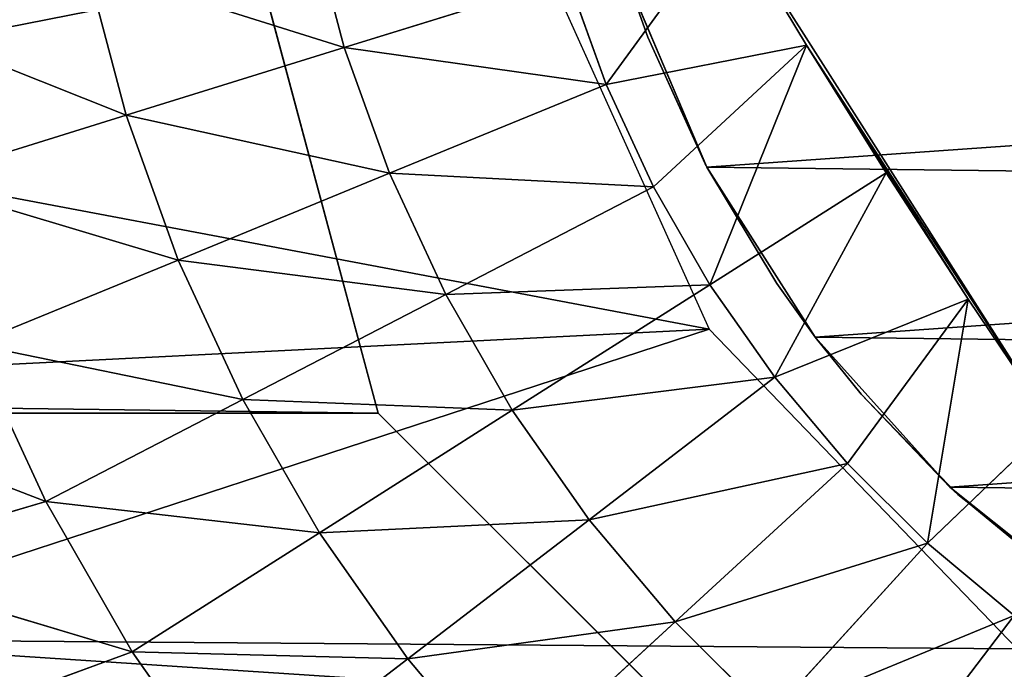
# Model space of a CAD drawing. Extents: x 0 to 602, y -131 to 3.
# Tile 99 of 167: x 338.872 to 340.082, y -8.368 to -7.569. Entities that reach past the tile are written whole.
import ezdxf

# ---------------------------------------------------------------- set-up
doc = ezdxf.new("R2010")
doc.units = 0
doc.header["$LTSCALE"] = 25.4
doc.layers.get('0').update_dxf_attribs({"color": 13, "linetype": 'CONTINUOUS'})

# ---------------------------------------------------------------- blocks, each defined once
blk = doc.blocks.new('PICASSO-LED-8131_STL')
at = {"color": 0}
for p, q in [((123.6934, 266.1616, 59.5814), (123.5586, 265.8114, 59.7373)), ((123.6934, 266.1616, 59.5814), (123.5586, 265.8114, 59.7373)), ((123.4828, 266.0687, 59.5814), (123.3738, 265.705, 59.7373)), ((123.4828, 266.0687, 59.5814), (123.3738, 265.705, 59.7373)), ((123.4828, 266.0687, 59.5814), (123.5586, 265.8114, 59.7373)), ((123.4828, 266.0687, 59.5814), (123.5586, 265.8114, 59.7373)), ((123.9528, 265.9732, 59.7373), (124.0337, 265.7127, 59.8767)), ((123.9528, 265.9732, 59.7373), (124.0337, 265.7127, 59.8767)), ((123.2811, 265.9579, 59.5814), (123.3738, 265.705, 59.7373)), ((123.2811, 265.9579, 59.5814), (123.3738, 265.705, 59.7373)), ((123.7521, 265.9011, 59.7373), (123.5586, 265.8114, 59.7373)), ((123.7521, 265.9011, 59.7373), (123.5586, 265.8114, 59.7373)), ((123.7521, 265.9011, 59.7373), (123.8557, 265.6487, 59.8767)), ((123.7521, 265.9011, 59.7373), (123.8557, 265.6487, 59.8767)), ((123.5586, 265.8114, 59.7373), (123.3738, 265.705, 59.7373)), ((123.5586, 265.8114, 59.7373), (123.3738, 265.705, 59.7373)), ((123.5586, 265.8114, 59.7373), (123.6841, 265.5692, 59.8767)), ((123.5586, 265.8114, 59.7373), (123.6841, 265.5692, 59.8767)), ((124.2166, 265.7608, 59.8767), (124.0337, 265.7127, 59.8767)), ((124.2166, 265.7608, 59.8767), (124.0337, 265.7127, 59.8767)), ((124.0337, 265.7127, 59.8767), (123.8557, 265.6487, 59.8767)), ((124.0337, 265.7127, 59.8767), (123.8557, 265.6487, 59.8767)), ((124.0337, 265.7127, 59.8767), (124.1169, 265.4446, 59.9991)), ((124.0337, 265.7127, 59.8767), (124.1169, 265.4446, 59.9991)), ((123.3738, 265.705, 59.7373), (123.199, 265.5828, 59.7373)), ((123.3738, 265.705, 59.7373), (123.199, 265.5828, 59.7373)), ((123.3738, 265.705, 59.7373), (123.5201, 265.4749, 59.8767)), ((123.3738, 265.705, 59.7373), (123.5201, 265.4749, 59.8767)), ((123.6675, 265.403, 57.9276), (124.6675, 265.6709, 57.9276)), ((124.6675, 265.6709, 57.1276), (123.6675, 265.403, 57.1276)), ((123.6675, 265.403, 57.9276), (124.6675, 265.6709, 57.9276)), ((124.6675, 265.6709, 57.1276), (123.6675, 265.403, 57.1276)), ((123.8557, 265.6487, 59.8767), (123.6841, 265.5692, 59.8767)), ((123.8557, 265.6487, 59.8767), (123.6841, 265.5692, 59.8767)), ((123.8557, 265.6487, 59.8767), (123.9623, 265.389, 59.9991)), ((123.8557, 265.6487, 59.8767), (123.9623, 265.389, 59.9991)), ((123.199, 265.5828, 59.7373), (123.3652, 265.3664, 59.8767)), ((123.199, 265.5828, 59.7373), (123.3652, 265.3664, 59.8767)), ((123.6841, 265.5692, 59.8767), (123.5201, 265.4749, 59.8767)), ((123.6841, 265.5692, 59.8767), (123.5201, 265.4749, 59.8767)), ((123.6841, 265.5692, 59.8767), (123.8132, 265.3199, 59.9991)), ((123.6841, 265.5692, 59.8767), (123.8132, 265.3199, 59.9991)), ((124.2758, 265.4863, 59.9991), (124.1169, 265.4446, 59.9991)), ((124.2758, 265.4863, 59.9991), (124.1169, 265.4446, 59.9991)), ((123.5201, 265.4749, 59.8767), (123.3652, 265.3664, 59.8767)), ((123.5201, 265.4749, 59.8767), (123.3652, 265.3664, 59.8767)), ((123.5201, 265.4749, 59.8767), (123.6708, 265.238, 59.9991)), ((123.5201, 265.4749, 59.8767), (123.6708, 265.238, 59.9991)), ((124.1169, 265.4446, 59.9991), (123.9623, 265.389, 59.9991)), ((124.1169, 265.4446, 59.9991), (123.9623, 265.389, 59.9991)), ((124.1169, 265.4446, 59.9991), (124.2022, 265.1697, 60.1041)), ((124.1169, 265.4446, 59.9991), (124.2022, 265.1697, 60.1041)), ((122.9354, 264.6709, 57.9276), (123.6675, 265.403, 57.9276)), ((123.6675, 265.403, 57.1276), (122.9354, 264.6709, 57.1276)), ((122.9354, 264.6709, 57.9276), (123.6675, 265.403, 57.9276)), ((123.6675, 265.403, 57.1276), (122.9354, 264.6709, 57.1276)), ((123.6675, 265.403, 57.9276), (123.6675, 265.403, 57.1276)), ((123.6675, 265.403, 57.9276), (123.6675, 265.403, 57.1276)), ((123.9623, 265.389, 59.9991), (123.8132, 265.3199, 59.9991)), ((123.9623, 265.389, 59.9991), (123.8132, 265.3199, 59.9991)), ((123.9623, 265.389, 59.9991), (124.0716, 265.1227, 60.1041)), ((123.9623, 265.389, 59.9991), (124.0716, 265.1227, 60.1041)), ((123.3652, 265.3664, 59.8767), (123.2204, 265.2447, 59.8767)), ((123.3652, 265.3664, 59.8767), (123.2204, 265.2447, 59.8767)), ((123.3652, 265.3664, 59.8767), (123.5362, 265.1437, 59.9991)), ((123.3652, 265.3664, 59.8767), (123.5362, 265.1437, 59.9991)), ((123.8132, 265.3199, 59.9991), (123.6708, 265.238, 59.9991)), ((123.8132, 265.3199, 59.9991), (123.6708, 265.238, 59.9991)), ((123.8132, 265.3199, 59.9991), (123.9456, 265.0644, 60.1041)), ((123.8132, 265.3199, 59.9991), (123.9456, 265.0644, 60.1041)), ((123.2204, 265.2447, 59.8767), (123.4105, 265.038, 59.9991)), ((123.2204, 265.2447, 59.8767), (123.4105, 265.038, 59.9991)), ((123.6708, 265.238, 59.9991), (123.5362, 265.1437, 59.9991)), ((123.6708, 265.238, 59.9991), (123.5362, 265.1437, 59.9991)), ((123.6708, 265.238, 59.9991), (123.8253, 264.9951, 60.1041)), ((123.6708, 265.238, 59.9991), (123.8253, 264.9951, 60.1041)), ((124.2681, 265.2202, 57.9568), (123.7706, 264.9959, 57.9568)), ((124.2022, 265.1697, 60.1041), (124.0716, 265.1227, 60.1041)), ((124.2022, 265.1697, 60.1041), (124.0716, 265.1227, 60.1041)), ((123.5362, 265.1437, 59.9991), (123.4105, 265.038, 59.9991)), ((123.5362, 265.1437, 59.9991), (123.4105, 265.038, 59.9991)), ((123.5362, 265.1437, 59.9991), (123.7115, 264.9155, 60.1041)), ((123.5362, 265.1437, 59.9991), (123.7115, 264.9155, 60.1041)), ((124.0716, 265.1227, 60.1041), (123.9456, 265.0644, 60.1041)), ((124.0716, 265.1227, 60.1041), (123.9456, 265.0644, 60.1041)), ((124.0716, 265.1227, 60.1041), (124.2786, 264.9718, 60.1689)), ((124.0716, 265.1227, 60.1041), (124.2786, 264.9718, 60.1689)), ((124.0716, 265.1227, 60.1041), (124.1201, 264.8765, 60.1783)), ((124.0716, 265.1227, 60.1041), (124.1201, 264.8765, 60.1783)), ((124.1978, 265.0955, 51.9568), (123.9698, 264.9988, 51.9568)), ((124.1978, 265.0955, 51.9568), (123.9698, 264.9988, 51.9568)), ((124.1299, 265.0713, 57.8568), (124.1978, 265.0955, 51.9568)), ((124.1299, 265.0713, 57.8568), (124.1978, 265.0955, 57.8568)), ((124.1299, 265.0713, 57.8568), (124.1978, 265.0955, 51.9568)), ((124.1299, 265.0713, 57.8568), (123.9698, 264.9988, 51.9568)), ((124.1299, 265.0713, 57.8568), (123.9698, 264.9988, 51.9568)), ((123.9738, 265.0009, 57.8568), (124.1299, 265.0713, 57.8568)), ((123.9456, 265.0644, 60.1041), (123.8253, 264.9951, 60.1041)), ((123.9456, 265.0644, 60.1041), (123.8253, 264.9951, 60.1041)), ((123.9456, 265.0644, 60.1041), (124.1201, 264.8765, 60.1783)), ((123.9456, 265.0644, 60.1041), (124.1201, 264.8765, 60.1783)), ((123.4105, 265.038, 59.9991), (123.2946, 264.9216, 59.9991)), ((123.4105, 265.038, 59.9991), (123.2946, 264.9216, 59.9991)), ((123.4105, 265.038, 59.9991), (123.6053, 264.8262, 60.1041)), ((123.4105, 265.038, 59.9991), (123.6053, 264.8262, 60.1041)), ((123.9698, 264.9988, 51.9568), (123.7607, 264.8658, 51.9568)), ((123.9698, 264.9988, 51.9568), (123.7607, 264.8658, 51.9568)), ((123.8267, 264.9131, 57.8568), (123.9738, 265.0009, 57.8568)), ((123.8267, 264.9131, 57.8568), (123.9698, 264.9988, 51.9568)), ((123.8267, 264.9131, 57.8568), (123.9698, 264.9988, 51.9568)), ((123.9738, 265.0009, 57.8568), (123.9698, 264.9988, 51.9568)), ((123.9738, 265.0009, 57.8568), (123.9698, 264.9988, 51.9568)), ((123.7706, 264.9959, 57.9568), (123.3775, 264.6175, 57.9568)), ((123.8253, 264.9951, 60.1041), (123.7115, 264.9155, 60.1041)), ((123.8253, 264.9951, 60.1041), (123.7115, 264.9155, 60.1041)), ((123.8253, 264.9951, 60.1041), (124.1201, 264.8765, 60.1783)), ((123.8253, 264.9951, 60.1041), (124.1201, 264.8765, 60.1783)), ((123.8253, 264.9951, 60.1041), (123.9631, 264.7785, 60.1814)), ((123.8253, 264.9951, 60.1041), (123.9631, 264.7785, 60.1814)), ((124.1201, 264.8765, 60.1783), (124.2786, 264.9718, 60.1689)), ((124.1201, 264.8765, 60.1783), (124.2786, 264.9718, 60.1689)), ((123.2946, 264.9216, 59.9991), (123.5073, 264.7278, 60.1041)), ((123.2946, 264.9216, 59.9991), (123.5073, 264.7278, 60.1041)), ((123.7115, 264.9155, 60.1041), (123.6053, 264.8262, 60.1041)), ((123.7115, 264.9155, 60.1041), (123.6053, 264.8262, 60.1041)), ((123.7115, 264.9155, 60.1041), (123.9631, 264.7785, 60.1814)), ((123.7115, 264.9155, 60.1041), (123.9631, 264.7785, 60.1814)), ((123.7115, 264.9155, 60.1041), (123.8077, 264.6778, 60.1783)), ((123.7115, 264.9155, 60.1041), (123.8077, 264.6778, 60.1783)), ((123.7607, 264.8658, 57.8568), (123.8267, 264.9131, 57.8568)), ((123.8267, 264.9131, 57.8568), (123.7607, 264.8658, 51.9568)), ((123.8267, 264.9131, 57.8568), (123.7607, 264.8658, 51.9568)), ((123.7607, 264.8658, 51.9568), (123.5764, 264.7003, 51.9568)), ((123.7607, 264.8658, 51.9568), (123.5764, 264.7003, 51.9568)), ((123.6906, 264.8092, 57.8568), (123.7607, 264.8658, 51.9568)), ((123.6906, 264.8092, 57.8568), (123.7607, 264.8658, 57.8568)), ((123.6906, 264.8092, 57.8568), (123.7607, 264.8658, 51.9568)), ((123.7607, 264.8658, 57.8568), (123.7607, 264.8658, 51.9568)), ((123.7607, 264.8658, 57.8568), (123.7607, 264.8658, 51.9568)), ((123.9631, 264.7785, 60.1814), (124.1201, 264.8765, 60.1783)), ((123.9631, 264.7785, 60.1814), (124.1201, 264.8765, 60.1783)), ((123.6053, 264.8262, 60.1041), (123.5073, 264.7278, 60.1041)), ((123.6053, 264.8262, 60.1041), (123.5073, 264.7278, 60.1041)), ((123.6053, 264.8262, 60.1041), (123.8077, 264.6778, 60.1783)), ((123.6053, 264.8262, 60.1041), (123.8077, 264.6778, 60.1783)), ((123.5672, 264.6904, 57.8568), (123.6906, 264.8092, 57.8568)), ((123.6906, 264.8092, 57.8568), (123.5764, 264.7003, 51.9568)), ((123.6906, 264.8092, 57.8568), (123.5764, 264.7003, 51.9568)), ((123.1894, 264.7953, 59.9991), (123.4185, 264.6211, 60.1041)), ((123.1894, 264.7953, 59.9991), (123.4185, 264.6211, 60.1041)), ((123.8077, 264.6778, 60.1783), (123.9631, 264.7785, 60.1814)), ((123.8077, 264.6778, 60.1783), (123.9631, 264.7785, 60.1814)), ((123.5073, 264.7278, 60.1041), (123.4185, 264.6211, 60.1041)), ((123.5073, 264.7278, 60.1041), (123.4185, 264.6211, 60.1041)), ((123.5073, 264.7278, 60.1041), (123.8077, 264.6778, 60.1783)), ((123.5073, 264.7278, 60.1041), (123.8077, 264.6778, 60.1783)), ((123.5073, 264.7278, 60.1041), (123.6542, 264.5746, 60.1689)), ((123.5073, 264.7278, 60.1041), (123.6542, 264.5746, 60.1689)), ((123.5764, 264.7003, 51.9568), (123.4219, 264.5067, 51.9568)), ((123.5764, 264.7003, 51.9568), (123.4219, 264.5067, 51.9568)), ((123.5672, 264.6904, 57.8568), (123.5764, 264.7003, 51.9568)), ((123.5672, 264.6904, 57.8568), (123.5764, 264.7003, 51.9568)), ((123.5672, 264.6904, 57.8568), (123.4219, 264.5067, 51.9568)), ((123.5672, 264.6904, 57.8568), (123.4219, 264.5067, 51.9568)), ((123.4581, 264.5583, 57.8568), (123.5672, 264.6904, 57.8568)), ((123.6542, 264.5746, 60.1689), (123.8077, 264.6778, 60.1783)), ((123.6542, 264.5746, 60.1689), (123.8077, 264.6778, 60.1783))]:
    blk.add_line(p, q, dxfattribs=at)
mesh = blk.add_polyface(dxfattribs=at)
corners = [(109.6675, 236.1709, 57.9276), (122.6675, 263.6709, 57.9276), (109.6675, 371.1709, 57.9276), (122.9354, 262.6709, 57.9276), (134.6675, 236.1709, 57.9276), (123.6675, 261.9389, 57.9276), (124.6675, 261.6709, 57.9276), (125.6675, 261.9389, 57.9276), (126.3995, 262.6709, 57.9276), (126.6675, 263.6709, 57.9276), (126.6675, 343.6709, 57.9276), (122.9354, 344.6709, 57.9276), (134.6675, 371.1709, 57.9276), (122.6675, 343.6709, 57.9276), (123.6675, 345.403, 57.9276), (124.6675, 345.6709, 57.9276), (125.6675, 345.403, 57.9276), (126.3995, 344.6709, 57.9276), (122.9354, 264.6709, 57.9276), (122.9354, 342.6709, 57.9276), (123.6675, 341.9389, 57.9276), (123.6675, 265.403, 57.9276), (124.6675, 341.6709, 57.9276), (124.6675, 265.6709, 57.9276), (125.6675, 341.9389, 57.9276), (125.6675, 265.403, 57.9276), (126.3995, 342.6709, 57.9276), (126.3995, 264.6709, 57.9276)]
mesh.append_faces([[corners[k] for k in face] for face in [(0, 1, 2), (1, 0, 3), (3, 4, 5), (5, 4, 6), (6, 4, 7), (7, 4, 8), (8, 4, 9), (2, 11, 12), (11, 2, 13), (12, 10, 4), (18, 13, 1), (13, 18, 19), (19, 18, 20), (20, 21, 22), (22, 23, 24), (24, 25, 26), (26, 9, 10)]], dxfattribs={"vtx0": -1, "vtx1": -1, "color": 0})
mesh.append_faces([[corners[k] for k in face] for face in [(9, 4, 10), (13, 2, 1)]], dxfattribs={"vtx0": -1, "vtx1": -1, "vtx2": -1, "color": 0})
mesh.append_faces([[corners[k] for k in face] for face in [(3, 0, 4), (12, 11, 14), (12, 14, 15), (12, 15, 16), (12, 16, 17), (12, 17, 10), (20, 18, 21), (22, 21, 23), (24, 23, 25), (26, 25, 27), (26, 27, 9)]], dxfattribs={"vtx0": -1, "vtx2": -1, "color": 0})
mesh = blk.add_polyface(dxfattribs=at)
corners = [(134.6675, 371.1709, 0.9276), (109.6675, 236.1709, 0.9276), (109.6675, 371.1709, 0.9276), (134.6675, 236.1709, 0.9276)]
mesh.append_faces([[corners[k] for k in face] for face in [(0, 1, 2), (1, 0, 3)]], dxfattribs={"vtx0": -1, "color": 0})
mesh = blk.add_polyface(dxfattribs=at)
corners = [(109.6675, 370.3709, 57.1276), (122.6675, 343.6709, 57.1276), (109.6675, 236.9709, 57.1276), (122.9354, 344.6709, 57.1276), (134.6675, 370.3709, 57.1276), (123.6675, 345.403, 57.1276), (124.6675, 345.6709, 57.1276), (125.6675, 345.403, 57.1276), (126.3995, 344.6709, 57.1276), (126.6675, 343.6709, 57.1276), (126.6675, 263.6709, 57.1276), (122.9354, 262.6709, 57.1276), (134.6675, 236.9709, 57.1276), (122.6675, 263.6709, 57.1276), (123.6675, 261.9389, 57.1276), (124.6675, 261.6709, 57.1276), (125.6675, 261.9389, 57.1276), (126.3995, 262.6709, 57.1276), (122.9354, 342.6709, 57.1276), (122.9354, 264.6709, 57.1276), (123.6675, 341.9389, 57.1276), (123.6675, 265.403, 57.1276), (124.6675, 341.6709, 57.1276), (124.6675, 265.6709, 57.1276), (125.6675, 341.9389, 57.1276), (125.6675, 265.403, 57.1276), (126.3995, 342.6709, 57.1276), (126.3995, 264.6709, 57.1276)]
mesh.append_faces([[corners[k] for k in face] for face in [(0, 1, 2), (1, 0, 3), (3, 4, 5), (5, 4, 6), (6, 4, 7), (7, 4, 8), (8, 4, 9), (2, 11, 12), (11, 2, 13), (12, 10, 4), (18, 13, 1), (13, 18, 19), (19, 20, 21), (21, 22, 23), (23, 24, 25), (25, 26, 27), (27, 9, 10)]], dxfattribs={"vtx0": -1, "vtx1": -1, "color": 0})
mesh.append_faces([[corners[k] for k in face] for face in [(9, 4, 10), (13, 2, 1)]], dxfattribs={"vtx0": -1, "vtx1": -1, "vtx2": -1, "color": 0})
mesh.append_faces([[corners[k] for k in face] for face in [(3, 0, 4), (12, 11, 14), (12, 14, 15), (12, 15, 16), (12, 16, 17), (12, 17, 10), (19, 18, 20), (21, 20, 22), (23, 22, 24), (25, 24, 26), (27, 26, 9)]], dxfattribs={"vtx0": -1, "vtx2": -1, "color": 0})
mesh = blk.add_polyface(dxfattribs=at)
corners = [(134.6675, 236.9709, 1.7276), (109.6675, 370.3709, 1.7276), (109.6675, 236.9709, 1.7276), (134.6675, 370.3709, 1.7276)]
mesh.append_faces([[corners[k] for k in face] for face in [(0, 1, 2), (1, 0, 3)]], dxfattribs={"vtx0": -1, "color": 0})
mesh = blk.add_polyface(dxfattribs=at)
corners = [(121.8848, 263.9814, 57.9568), (121.8931, 263.2933, 57.9568), (121.8677, 263.6371, 57.9568), (121.944, 264.321, 57.9568), (121.9605, 262.9552, 57.9568), (122.0445, 264.6508, 57.9568), (122.069, 262.628, 57.9568), (122.1848, 264.9657, 57.9568), (122.2168, 262.3166, 57.9568), (122.3628, 265.261, 57.9568), (122.4018, 262.0257, 57.9568), (122.5756, 265.5321, 57.9568), (122.6212, 261.7597, 57.9568), (122.8202, 265.7751, 57.9568), (122.8716, 261.5227, 57.9568), (123.0928, 265.9861, 57.9568), (123.0697, 263.5871, 57.9568), (123.0922, 263.9512, 57.9568), (123.278, 264.4643, 57.9568), (123.3892, 266.1621, 57.9568), (123.3775, 264.6175, 57.9568), (123.7706, 264.9959, 57.9568), (123.7051, 266.3003, 57.9568), (124.0355, 266.3987, 57.9568), (124.2681, 265.2202, 57.9568), (124.3755, 266.4557, 57.9568), (124.6293, 265.2705, 57.9568), (124.7199, 266.4704, 57.9568), (125.1691, 265.1902, 57.9568), (125.0635, 266.4428, 57.9568), (125.4012, 266.3731, 57.9568), (125.5002, 265.0372, 57.9568), (125.7277, 266.2625, 57.9568), (125.9109, 264.6779, 57.9568), (126.0381, 266.1125, 57.9568), (126.1066, 264.3701, 57.9568), (126.3278, 265.9256, 57.9568), (126.2579, 263.8458, 57.9568), (123.1492, 261.3183, 57.9568), (123.1302, 263.2274, 57.9568), (123.2706, 262.8907, 57.9568), (123.4498, 261.1496, 57.9568), (123.614, 262.4667, 57.9568), (123.7689, 261.019, 57.9568), (124.08, 262.1827, 57.9568), (124.1016, 260.9287, 57.9568), (124.6143, 262.0718, 57.9568), (124.4428, 260.8799, 57.9568), (124.7875, 260.8735, 57.9568), (125.1547, 262.1469, 57.9568), (125.1304, 260.9095, 57.9568), (125.4662, 260.9873, 57.9568), (125.6385, 262.3993, 57.9568), (125.79, 261.1057, 57.9568), (125.7772, 262.5182, 57.9568), (126.1, 262.9582, 57.9568), (126.0967, 261.2632, 57.9568), (126.3817, 261.457, 57.9568), (126.2562, 263.481, 57.9568), (126.5922, 265.7045, 57.9568), (126.6408, 261.6844, 57.9568), (126.8276, 265.4525, 57.9568), (126.87, 261.942, 57.9568), (127.0301, 265.1736, 57.9568), (127.0657, 262.2258, 57.9568), (127.1969, 264.8719, 57.9568), (127.2251, 262.5314, 57.9568), (127.3253, 264.5519, 57.9568), (127.3458, 262.8544, 57.9568), (127.4134, 264.2186, 57.9568), (127.4258, 263.1897, 57.9568), (127.4599, 263.877, 57.9568), (127.4641, 263.5323, 57.9568)]
mesh.append_faces([[corners[k] for k in face] for face in [(0, 1, 2), (70, 71, 72)]], dxfattribs={"vtx0": -1, "color": 0})
mesh.append_faces([[corners[k] for k in face] for face in [(1, 3, 4), (4, 5, 6), (6, 7, 8), (8, 9, 10), (10, 11, 12), (12, 13, 14), (16, 15, 17), (17, 15, 18), (18, 19, 20), (20, 19, 21), (21, 23, 24), (24, 25, 26), (26, 27, 28), (28, 30, 31), (31, 32, 33), (33, 34, 35), (35, 36, 37), (38, 40, 41), (41, 42, 43), (43, 44, 45), (45, 46, 47), (47, 46, 48), (48, 49, 50), (50, 49, 51), (51, 52, 53), (53, 55, 56), (56, 55, 57), (57, 59, 60), (60, 61, 62), (62, 63, 64), (64, 65, 66), (66, 67, 68), (68, 69, 70)]], dxfattribs={"vtx0": -1, "vtx1": -1, "color": 0})
mesh.append_faces([[corners[k] for k in face] for face in [(14, 15, 16), (57, 37, 36)]], dxfattribs={"vtx0": -1, "vtx1": -1, "vtx2": -1, "color": 0})
mesh.append_faces([[corners[k] for k in face] for face in [(1, 0, 3), (4, 3, 5), (6, 5, 7), (8, 7, 9), (10, 9, 11), (12, 11, 13), (14, 13, 15), (18, 15, 19), (21, 19, 22), (21, 22, 23), (24, 23, 25), (26, 25, 27), (28, 27, 29), (28, 29, 30), (31, 30, 32), (33, 32, 34), (35, 34, 36), (16, 38, 14), (38, 16, 39), (38, 39, 40), (41, 40, 42), (43, 42, 44), (45, 44, 46), (48, 46, 49), (51, 49, 52), (53, 52, 54), (53, 54, 55), (57, 55, 58), (57, 58, 37), (57, 36, 59), (60, 59, 61), (62, 61, 63), (64, 63, 65), (66, 65, 67), (68, 67, 69), (70, 69, 71)]], dxfattribs={"vtx0": -1, "vtx2": -1, "color": 0})
mesh = blk.add_polyface(dxfattribs=at)
corners = [(123.6934, 266.1616, 59.5814), (123.4828, 266.0687, 59.5814), (123.5586, 265.8114, 59.7373)]
mesh.append_faces([[corners[k] for k in face] for face in [(0, 1, 2)]], dxfattribs={"color": 0})
mesh = blk.add_polyface(dxfattribs=at)
corners = [(123.7521, 265.9011, 59.7373), (123.6934, 266.1616, 59.5814), (123.5586, 265.8114, 59.7373)]
mesh.append_faces([[corners[k] for k in face] for face in [(0, 1, 2)]], dxfattribs={"color": 0})
mesh = blk.add_polyface(dxfattribs=at)
corners = [(123.4828, 266.0687, 59.5814), (123.2811, 265.9579, 59.5814), (123.3738, 265.705, 59.7373)]
mesh.append_faces([[corners[k] for k in face] for face in [(0, 1, 2)]], dxfattribs={"color": 0})
mesh = blk.add_polyface(dxfattribs=at)
corners = [(123.5586, 265.8114, 59.7373), (123.4828, 266.0687, 59.5814), (123.3738, 265.705, 59.7373)]
mesh.append_faces([[corners[k] for k in face] for face in [(0, 1, 2)]], dxfattribs={"color": 0})
mesh = blk.add_polyface(dxfattribs=at)
corners = [(124.0337, 265.7127, 59.8767), (124.1591, 266.0274, 59.7373), (123.9528, 265.9732, 59.7373), (124.2166, 265.7608, 59.8767)]
mesh.append_faces([[corners[k] for k in face] for face in [(0, 1, 2), (1, 0, 3)]], dxfattribs={"vtx0": -1, "color": 0})
mesh = blk.add_polyface(dxfattribs=at)
corners = [(123.8557, 265.6487, 59.8767), (123.9528, 265.9732, 59.7373), (123.7521, 265.9011, 59.7373), (124.0337, 265.7127, 59.8767)]
mesh.append_faces([[corners[k] for k in face] for face in [(0, 1, 2), (1, 0, 3)]], dxfattribs={"vtx0": -1, "color": 0})
mesh = blk.add_polyface(dxfattribs=at)
corners = [(123.3738, 265.705, 59.7373), (123.2811, 265.9579, 59.5814), (123.199, 265.5828, 59.7373)]
mesh.append_faces([[corners[k] for k in face] for face in [(0, 1, 2)]], dxfattribs={"color": 0})
mesh = blk.add_polyface(dxfattribs=at)
corners = [(123.6841, 265.5692, 59.8767), (123.7521, 265.9011, 59.7373), (123.5586, 265.8114, 59.7373), (123.8557, 265.6487, 59.8767)]
mesh.append_faces([[corners[k] for k in face] for face in [(0, 1, 2), (1, 0, 3)]], dxfattribs={"vtx0": -1, "color": 0})
mesh = blk.add_polyface(dxfattribs=at)
corners = [(123.5201, 265.4749, 59.8767), (123.5586, 265.8114, 59.7373), (123.3738, 265.705, 59.7373), (123.6841, 265.5692, 59.8767)]
mesh.append_faces([[corners[k] for k in face] for face in [(0, 1, 2), (1, 0, 3)]], dxfattribs={"vtx0": -1, "color": 0})
mesh = blk.add_polyface(dxfattribs=at)
corners = [(124.1169, 265.4446, 59.9991), (124.2166, 265.7608, 59.8767), (124.0337, 265.7127, 59.8767), (124.2758, 265.4863, 59.9991)]
mesh.append_faces([[corners[k] for k in face] for face in [(0, 1, 2), (1, 0, 3)]], dxfattribs={"vtx0": -1, "color": 0})
mesh = blk.add_polyface(dxfattribs=at)
corners = [(123.9623, 265.389, 59.9991), (124.0337, 265.7127, 59.8767), (123.8557, 265.6487, 59.8767), (124.1169, 265.4446, 59.9991)]
mesh.append_faces([[corners[k] for k in face] for face in [(0, 1, 2), (1, 0, 3)]], dxfattribs={"vtx0": -1, "color": 0})
mesh = blk.add_polyface(dxfattribs=at)
corners = [(123.3652, 265.3664, 59.8767), (123.3738, 265.705, 59.7373), (123.199, 265.5828, 59.7373), (123.5201, 265.4749, 59.8767)]
mesh.append_faces([[corners[k] for k in face] for face in [(0, 1, 2), (1, 0, 3)]], dxfattribs={"vtx0": -1, "color": 0})
mesh = blk.add_polyface(dxfattribs=at)
corners = [(124.6675, 265.6709, 57.9276), (123.6675, 265.403, 57.1276), (124.6675, 265.6709, 57.1276), (123.6675, 265.403, 57.9276)]
mesh.append_faces([[corners[k] for k in face] for face in [(0, 1, 2), (1, 0, 3)]], dxfattribs={"vtx0": -1, "color": 0})
mesh = blk.add_polyface(dxfattribs=at)
corners = [(123.8132, 265.3199, 59.9991), (123.8557, 265.6487, 59.8767), (123.6841, 265.5692, 59.8767), (123.9623, 265.389, 59.9991)]
mesh.append_faces([[corners[k] for k in face] for face in [(0, 1, 2), (1, 0, 3)]], dxfattribs={"vtx0": -1, "color": 0})
mesh = blk.add_polyface(dxfattribs=at)
corners = [(123.2204, 265.2447, 59.8767), (123.199, 265.5828, 59.7373), (123.0358, 265.4455, 59.7373), (123.3652, 265.3664, 59.8767)]
mesh.append_faces([[corners[k] for k in face] for face in [(0, 1, 2), (1, 0, 3)]], dxfattribs={"vtx0": -1, "color": 0})
mesh = blk.add_polyface(dxfattribs=at)
corners = [(123.6708, 265.238, 59.9991), (123.6841, 265.5692, 59.8767), (123.5201, 265.4749, 59.8767), (123.8132, 265.3199, 59.9991)]
mesh.append_faces([[corners[k] for k in face] for face in [(0, 1, 2), (1, 0, 3)]], dxfattribs={"vtx0": -1, "color": 0})
mesh = blk.add_polyface(dxfattribs=at)
corners = [(124.2022, 265.1697, 60.1041), (124.2758, 265.4863, 59.9991), (124.1169, 265.4446, 59.9991), (124.3365, 265.205, 60.1041)]
mesh.append_faces([[corners[k] for k in face] for face in [(0, 1, 2), (1, 0, 3)]], dxfattribs={"vtx0": -1, "color": 0})
mesh = blk.add_polyface(dxfattribs=at)
corners = [(123.5362, 265.1437, 59.9991), (123.5201, 265.4749, 59.8767), (123.3652, 265.3664, 59.8767), (123.6708, 265.238, 59.9991)]
mesh.append_faces([[corners[k] for k in face] for face in [(0, 1, 2), (1, 0, 3)]], dxfattribs={"vtx0": -1, "color": 0})
mesh = blk.add_polyface(dxfattribs=at)
corners = [(124.0716, 265.1227, 60.1041), (124.1169, 265.4446, 59.9991), (123.9623, 265.389, 59.9991), (124.2022, 265.1697, 60.1041)]
mesh.append_faces([[corners[k] for k in face] for face in [(0, 1, 2), (1, 0, 3)]], dxfattribs={"vtx0": -1, "color": 0})
mesh = blk.add_polyface(dxfattribs=at)
corners = [(123.6675, 265.403, 57.1276), (122.9354, 264.6709, 57.9276), (122.9354, 264.6709, 57.1276), (123.6675, 265.403, 57.9276)]
mesh.append_faces([[corners[k] for k in face] for face in [(0, 1, 2), (1, 0, 3)]], dxfattribs={"vtx0": -1, "color": 0})
mesh = blk.add_polyface(dxfattribs=at)
corners = [(123.9456, 265.0644, 60.1041), (123.9623, 265.389, 59.9991), (123.8132, 265.3199, 59.9991), (124.0716, 265.1227, 60.1041)]
mesh.append_faces([[corners[k] for k in face] for face in [(0, 1, 2), (1, 0, 3)]], dxfattribs={"vtx0": -1, "color": 0})
mesh = blk.add_polyface(dxfattribs=at)
corners = [(123.4105, 265.038, 59.9991), (123.3652, 265.3664, 59.8767), (123.2204, 265.2447, 59.8767), (123.5362, 265.1437, 59.9991)]
mesh.append_faces([[corners[k] for k in face] for face in [(0, 1, 2), (1, 0, 3)]], dxfattribs={"vtx0": -1, "color": 0})
mesh = blk.add_polyface(dxfattribs=at)
corners = [(123.8253, 264.9951, 60.1041), (123.8132, 265.3199, 59.9991), (123.6708, 265.238, 59.9991), (123.9456, 265.0644, 60.1041)]
mesh.append_faces([[corners[k] for k in face] for face in [(0, 1, 2), (1, 0, 3)]], dxfattribs={"vtx0": -1, "color": 0})
mesh = blk.add_polyface(dxfattribs=at)
corners = [(123.2946, 264.9216, 59.9991), (123.2204, 265.2447, 59.8767), (123.087, 265.1107, 59.8767), (123.4105, 265.038, 59.9991)]
mesh.append_faces([[corners[k] for k in face] for face in [(0, 1, 2), (1, 0, 3)]], dxfattribs={"vtx0": -1, "color": 0})
mesh = blk.add_polyface(dxfattribs=at)
corners = [(123.7115, 264.9155, 60.1041), (123.6708, 265.238, 59.9991), (123.5362, 265.1437, 59.9991), (123.8253, 264.9951, 60.1041)]
mesh.append_faces([[corners[k] for k in face] for face in [(0, 1, 2), (1, 0, 3)]], dxfattribs={"vtx0": -1, "color": 0})
mesh = blk.add_polyface(dxfattribs=at)
corners = [(123.1742, 263.8131, 51.9568), (123.209, 263.3205, 51.9568), (123.1712, 263.5653, 51.9568), (123.218, 264.0569, 51.9568), (123.2866, 263.0852, 51.9568), (123.3013, 264.2902, 51.9568), (123.4018, 262.8659, 51.9568), (123.4219, 264.5067, 51.9568), (123.5516, 262.6686, 51.9568), (123.5764, 264.7003, 51.9568), (123.7318, 262.4986, 51.9568), (123.7607, 264.8658, 51.9568), (123.9375, 262.3605, 51.9568), (123.9698, 264.9988, 51.9568), (124.1631, 262.2583, 51.9568), (124.1978, 265.0955, 51.9568), (124.4025, 262.1945, 51.9568), (124.4387, 265.1534, 51.9568), (124.6491, 262.171, 51.9568), (124.6858, 265.1708, 51.9568), (124.8963, 262.1885, 51.9568), (124.9325, 265.1473, 51.9568), (125.1371, 262.2463, 51.9568), (125.1719, 265.0836, 51.9568), (125.3652, 262.3431, 51.9568), (125.3975, 264.9813, 51.9568), (125.5743, 262.476, 51.9568), (125.6032, 264.8433, 51.9568), (125.7586, 262.6416, 51.9568), (125.7834, 264.6733, 51.9568), (125.9131, 262.8352, 51.9568), (125.9332, 264.4759, 51.9568), (126.0337, 263.0516, 51.9568), (126.0484, 264.2566, 51.9568), (126.117, 263.2849, 51.9568), (126.126, 264.0213, 51.9568), (126.1607, 263.5288, 51.9568), (126.1638, 263.7765, 51.9568)]
mesh.append_faces([[corners[k] for k in face] for face in [(0, 1, 2), (36, 35, 37)]], dxfattribs={"vtx0": -1, "color": 0})
mesh.append_faces([[corners[k] for k in face] for face in [(1, 3, 4), (4, 5, 6), (6, 7, 8), (8, 9, 10), (10, 11, 12), (12, 13, 14), (14, 15, 16), (16, 17, 18), (18, 19, 20), (20, 21, 22), (22, 23, 24), (24, 25, 26), (26, 27, 28), (28, 29, 30), (30, 31, 32), (32, 33, 34), (34, 35, 36)]], dxfattribs={"vtx0": -1, "vtx1": -1, "color": 0})
mesh.append_faces([[corners[k] for k in face] for face in [(1, 0, 3), (4, 3, 5), (6, 5, 7), (8, 7, 9), (10, 9, 11), (12, 11, 13), (14, 13, 15), (16, 15, 17), (18, 17, 19), (20, 19, 21), (22, 21, 23), (24, 23, 25), (26, 25, 27), (28, 27, 29), (30, 29, 31), (32, 31, 33), (34, 33, 35)]], dxfattribs={"vtx0": -1, "vtx2": -1, "color": 0})
mesh = blk.add_polyface(dxfattribs=at)
corners = [(124.2786, 264.9718, 60.1689), (124.2022, 265.1697, 60.1041), (124.0716, 265.1227, 60.1041)]
mesh.append_faces([[corners[k] for k in face] for face in [(0, 1, 2)]], dxfattribs={"color": 0})
mesh = blk.add_polyface(dxfattribs=at)
corners = [(123.6053, 264.8262, 60.1041), (123.5362, 265.1437, 59.9991), (123.4105, 265.038, 59.9991), (123.7115, 264.9155, 60.1041)]
mesh.append_faces([[corners[k] for k in face] for face in [(0, 1, 2), (1, 0, 3)]], dxfattribs={"vtx0": -1, "color": 0})
mesh = blk.add_polyface(dxfattribs=at)
corners = [(124.1201, 264.8765, 60.1783), (124.0716, 265.1227, 60.1041), (123.9456, 265.0644, 60.1041)]
mesh.append_faces([[corners[k] for k in face] for face in [(0, 1, 2)]], dxfattribs={"color": 0})
mesh = blk.add_polyface(dxfattribs=at)
corners = [(124.2786, 264.9718, 60.1689), (124.0716, 265.1227, 60.1041), (124.1201, 264.8765, 60.1783)]
mesh.append_faces([[corners[k] for k in face] for face in [(0, 1, 2)]], dxfattribs={"color": 0})
mesh = blk.add_polyface(dxfattribs=at)
corners = [(124.1299, 265.0713, 57.8568), (124.1978, 265.0955, 51.9568), (123.9698, 264.9988, 51.9568)]
mesh.append_faces([[corners[k] for k in face] for face in [(0, 1, 2)]], dxfattribs={"color": 0})
mesh = blk.add_polyface(dxfattribs=at)
corners = [(124.1978, 265.0955, 57.8568), (124.1978, 265.0955, 51.9568), (124.1299, 265.0713, 57.8568)]
mesh.append_faces([[corners[k] for k in face] for face in [(0, 1, 2)]], dxfattribs={"color": 0})
mesh = blk.add_polyface(dxfattribs=at)
corners = [(124.1299, 265.0713, 57.8568), (123.9698, 264.9988, 51.9568), (123.9738, 265.0009, 57.8568)]
mesh.append_faces([[corners[k] for k in face] for face in [(0, 1, 2)]], dxfattribs={"color": 0})
mesh = blk.add_polyface(dxfattribs=at)
corners = [(124.1201, 264.8765, 60.1783), (123.9456, 265.0644, 60.1041), (123.8253, 264.9951, 60.1041)]
mesh.append_faces([[corners[k] for k in face] for face in [(0, 1, 2)]], dxfattribs={"color": 0})
mesh = blk.add_polyface(dxfattribs=at)
corners = [(123.5073, 264.7278, 60.1041), (123.4105, 265.038, 59.9991), (123.2946, 264.9216, 59.9991), (123.6053, 264.8262, 60.1041)]
mesh.append_faces([[corners[k] for k in face] for face in [(0, 1, 2), (1, 0, 3)]], dxfattribs={"vtx0": -1, "color": 0})
mesh = blk.add_polyface(dxfattribs=at)
corners = [(123.8267, 264.9131, 57.8568), (123.9698, 264.9988, 51.9568), (123.7607, 264.8658, 51.9568)]
mesh.append_faces([[corners[k] for k in face] for face in [(0, 1, 2)]], dxfattribs={"color": 0})
mesh = blk.add_polyface(dxfattribs=at)
corners = [(123.9738, 265.0009, 57.8568), (123.9698, 264.9988, 51.9568), (123.8267, 264.9131, 57.8568)]
mesh.append_faces([[corners[k] for k in face] for face in [(0, 1, 2)]], dxfattribs={"color": 0})
mesh = blk.add_polyface(dxfattribs=at)
corners = [(123.9631, 264.7785, 60.1814), (123.8253, 264.9951, 60.1041), (123.7115, 264.9155, 60.1041)]
mesh.append_faces([[corners[k] for k in face] for face in [(0, 1, 2)]], dxfattribs={"color": 0})
mesh = blk.add_polyface(dxfattribs=at)
corners = [(124.1201, 264.8765, 60.1783), (123.8253, 264.9951, 60.1041), (123.9631, 264.7785, 60.1814)]
mesh.append_faces([[corners[k] for k in face] for face in [(0, 1, 2)]], dxfattribs={"color": 0})
mesh = blk.add_polyface(dxfattribs=at)
corners = [(124.2786, 264.9718, 60.1689), (124.3175, 264.1082, 58.6656), (124.6966, 264.3146, 58.6068), (124.0722, 263.9174, 58.6068), (124.2361, 264.0217, 58.6068), (123.6542, 264.5746, 60.1689), (124.1201, 264.8765, 60.1783), (123.8077, 264.6778, 60.1783), (123.9631, 264.7785, 60.1814)]
mesh.append_faces([[corners[k] for k in face] for face in [(0, 1, 2), (1, 3, 4), (7, 6, 8)]], dxfattribs={"vtx0": -1, "color": 0})
mesh.append_faces([[corners[k] for k in face] for face in [(3, 1, 5), (5, 6, 7)]], dxfattribs={"vtx0": -1, "vtx1": -1, "color": 0})
mesh.append_faces([[corners[k] for k in face] for face in [(5, 1, 0)]], dxfattribs={"vtx0": -1, "vtx1": -1, "vtx2": -1, "color": 0})
mesh.append_faces([[corners[k] for k in face] for face in [(5, 0, 6)]], dxfattribs={"vtx0": -1, "vtx2": -1, "color": 0})
mesh = blk.add_polyface(dxfattribs=at)
corners = [(123.4185, 264.6211, 60.1041), (123.2946, 264.9216, 59.9991), (123.1894, 264.7953, 59.9991), (123.5073, 264.7278, 60.1041)]
mesh.append_faces([[corners[k] for k in face] for face in [(0, 1, 2), (1, 0, 3)]], dxfattribs={"vtx0": -1, "color": 0})
mesh = blk.add_polyface(dxfattribs=at)
corners = [(123.8077, 264.6778, 60.1783), (123.7115, 264.9155, 60.1041), (123.6053, 264.8262, 60.1041)]
mesh.append_faces([[corners[k] for k in face] for face in [(0, 1, 2)]], dxfattribs={"color": 0})
mesh = blk.add_polyface(dxfattribs=at)
corners = [(123.9631, 264.7785, 60.1814), (123.7115, 264.9155, 60.1041), (123.8077, 264.6778, 60.1783)]
mesh.append_faces([[corners[k] for k in face] for face in [(0, 1, 2)]], dxfattribs={"color": 0})
mesh = blk.add_polyface(dxfattribs=at)
corners = [(123.8267, 264.9131, 57.8568), (123.7607, 264.8658, 51.9568), (123.7607, 264.8658, 57.8568)]
mesh.append_faces([[corners[k] for k in face] for face in [(0, 1, 2)]], dxfattribs={"color": 0})
mesh = blk.add_polyface(dxfattribs=at)
corners = [(123.6906, 264.8092, 57.8568), (123.7607, 264.8658, 51.9568), (123.5764, 264.7003, 51.9568)]
mesh.append_faces([[corners[k] for k in face] for face in [(0, 1, 2)]], dxfattribs={"color": 0})
mesh = blk.add_polyface(dxfattribs=at)
corners = [(123.7607, 264.8658, 57.8568), (123.7607, 264.8658, 51.9568), (123.6906, 264.8092, 57.8568)]
mesh.append_faces([[corners[k] for k in face] for face in [(0, 1, 2)]], dxfattribs={"color": 0})
mesh = blk.add_polyface(dxfattribs=at)
corners = [(123.8077, 264.6778, 60.1783), (123.6053, 264.8262, 60.1041), (123.5073, 264.7278, 60.1041)]
mesh.append_faces([[corners[k] for k in face] for face in [(0, 1, 2)]], dxfattribs={"color": 0})
mesh = blk.add_polyface(dxfattribs=at)
corners = [(123.6906, 264.8092, 57.8568), (123.5764, 264.7003, 51.9568), (123.5672, 264.6904, 57.8568)]
mesh.append_faces([[corners[k] for k in face] for face in [(0, 1, 2)]], dxfattribs={"color": 0})
mesh = blk.add_polyface(dxfattribs=at)
corners = [(123.3394, 264.507, 60.1041), (123.1894, 264.7953, 59.9991), (123.0958, 264.6603, 59.9991), (123.4185, 264.6211, 60.1041)]
mesh.append_faces([[corners[k] for k in face] for face in [(0, 1, 2), (1, 0, 3)]], dxfattribs={"vtx0": -1, "color": 0})
mesh = blk.add_polyface(dxfattribs=at)
corners = [(123.6542, 264.5746, 60.1689), (123.5073, 264.7278, 60.1041), (123.4185, 264.6211, 60.1041)]
mesh.append_faces([[corners[k] for k in face] for face in [(0, 1, 2)]], dxfattribs={"color": 0})
mesh = blk.add_polyface(dxfattribs=at)
corners = [(123.8077, 264.6778, 60.1783), (123.5073, 264.7278, 60.1041), (123.6542, 264.5746, 60.1689)]
mesh.append_faces([[corners[k] for k in face] for face in [(0, 1, 2)]], dxfattribs={"color": 0})
mesh = blk.add_polyface(dxfattribs=at)
corners = [(123.5764, 264.7003, 51.9568), (123.4219, 264.5067, 51.9568), (123.5672, 264.6904, 57.8568)]
mesh.append_faces([[corners[k] for k in face] for face in [(0, 1, 2)]], dxfattribs={"color": 0})
mesh = blk.add_polyface(dxfattribs=at)
corners = [(123.5672, 264.6904, 57.8568), (123.4219, 264.5067, 51.9568), (123.4581, 264.5583, 57.8568)]
mesh.append_faces([[corners[k] for k in face] for face in [(0, 1, 2)]], dxfattribs={"color": 0})

msp = doc.modelspace()

# ---------------------------------------------------------------- block references
at = {"color": 8, "rotation": 90.00000000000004}
msp.add_blockref('PICASSO-LED-8131_STL', (604.715, -131.72, -0.9276), dxfattribs=at)

doc.saveas('drawing.dxf')
